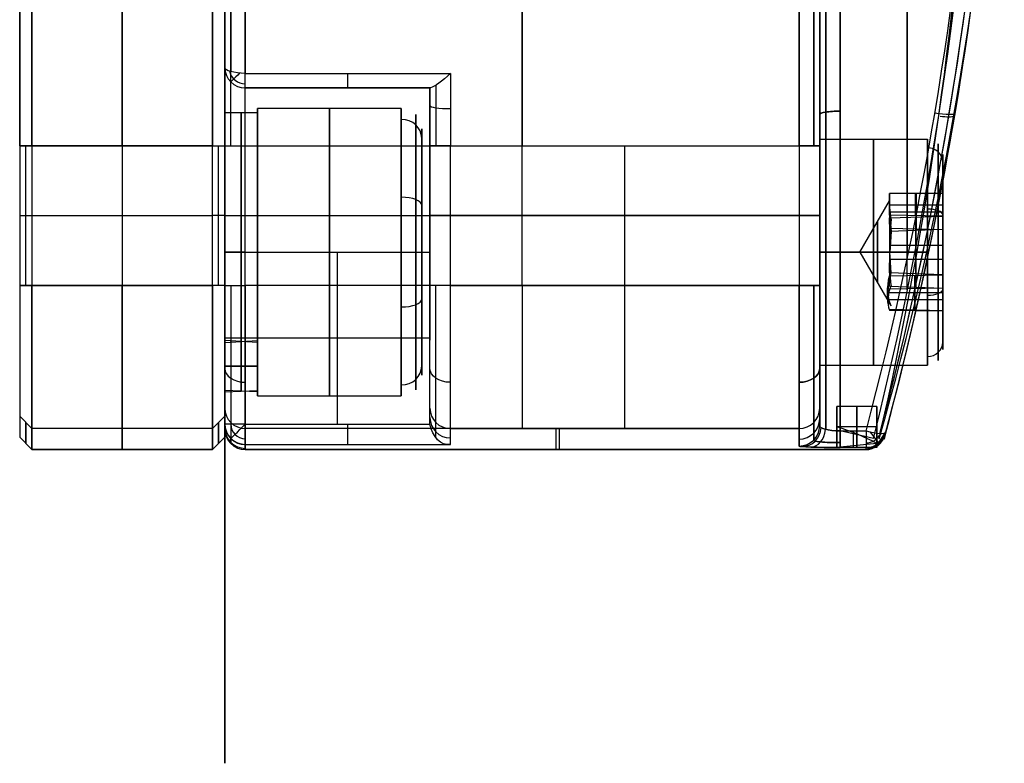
# Model space of a CAD drawing. Extents: x -33 to 118, y -45 to 98.
# Tile 7 of 28: x 94 to 118, y -45 to -27. Entities that reach past the tile are written whole.
import ezdxf

# ---------------------------------------------------------------- set-up
doc = ezdxf.new("R2010")
doc.units = 0
doc.layers.add('DEFAULT', color=7, linetype='CONTINUOUS')

msp = doc.modelspace()

# ---------------------------------------------------------------- linework, layer by layer
at = {"layer": 'DEFAULT'}
for p, q in [((99.324, -44.989, -45.079), (99.324, 50.293, -45.079)), ((99.324, 50.293, 50.383), (99.324, -44.989, 50.383)), ((99.324, -32.448, 2.652), (99.324, 37.752, 2.652)), ((99.824, -28.181, -24.034), (104.824, -28.181, -24.034)), ((99.824, -28.537, -23.556), (99.824, -28.537, -19.273)), ((104.34, -28.537, -23.556), (99.824, -28.537, -23.556)), ((99.824, -28.537, -19.273), (104.324, -28.537, -19.273)), ((104.324, -28.537, -21.414), (99.824, -28.537, -21.414)), ((102.082, -28.537, -23.556), (102.082, -28.537, -19.273)), ((104.324, -28.537, -19.273), (104.324, -28.537, -23.425)), ((104.324, -28.537, -23.425), (104.34, -28.537, -23.556)), ((104.324, -29.72, -19.349), (104.324, -28.537, -19.349)), ((103.624, -29.037, -19.273), (100.124, -29.037, -19.273)), ((100.124, -29.037, -19.273), (100.124, -30.537, -19.273)), ((99.324, -29.137, -19.273), (100.124, -29.137, -19.273)), ((94.324, -29.948, -23.473), (94.624, -29.948, -23.773)), ((94.324, -29.948, -23.473), (94.324, -33.348, -23.473)), ((94.624, -29.948, 29.227), (94.324, -29.948, 28.927)), ((94.474, -33.348, -23.623), (94.474, -29.948, -23.623)), ((94.624, -29.948, -23.773), (99.024, -29.948, -23.773)), ((94.624, -29.948, -23.773), (94.624, -33.348, -23.773)), ((99.024, -29.948, 29.227), (94.624, -29.948, 29.227)), ((94.624, -29.948, 29.227), (94.624, -33.348, 29.227)), ((96.824, -29.948, -23.773), (96.824, -33.348, -23.773)), ((96.824, -29.948, 29.227), (96.824, -33.348, 29.227)), ((99.024, -29.948, -23.773), (99.324, -29.948, -23.473)), ((99.024, -33.348, -23.773), (99.024, -29.948, -23.773)), ((99.024, -33.348, 29.227), (99.024, -29.948, 29.227)), ((99.024, -29.948, 29.227), (99.324, -29.948, 28.927)), ((99.174, -33.348, -23.623), (99.174, -29.948, -23.623)), ((99.174, -33.348, 29.077), (99.174, -29.948, 29.077)), ((99.324, -29.948, 28.727), (99.324, -33.348, 28.727)), ((99.324, -29.948, -23.473), (99.324, -33.348, -23.473)), ((99.324, -29.948, 28.927), (99.324, -33.348, 28.927)), ((99.824, -33.348, 29.227), (99.824, -29.948, 29.227)), ((99.824, -29.948, 29.227), (113.324, -29.948, 29.227)), ((104.324, -29.948, -23.273), (104.324, -33.348, -23.273)), ((104.824, -29.948, -23.773), (113.324, -29.948, -23.773)), ((104.824, -33.348, -23.773), (104.824, -29.948, -23.773)), ((106.574, -33.348, 29.227), (106.574, -29.948, 29.227)), ((109.074, -33.348, -23.773), (109.074, -29.948, -23.773)), ((113.324, -29.948, -23.773), (113.324, -33.348, -23.773)), ((113.324, -29.948, 29.227), (113.324, -33.348, 29.227)), ((113.824, -29.787, 24.727), (116.449, -29.787, 24.727)), ((113.824, -29.948, -23.273), (113.824, -33.348, -23.273)), ((113.824, -33.348, 28.727), (113.824, -29.948, 28.727)), ((116.824, -31.184, 24.727), (116.824, -30.162, 24.727)), ((116.824, -31.106, 24.538), (115.524, -31.106, 24.538)), ((115.524, -31.106, 24.538), (115.524, -31.546, 23.965)), ((115.524, -31.381, 25.205), (115.524, -31.106, 24.538)), ((115.524, -31.295, 24.585), (115.524, -31.125, 24.585)), ((116.159, -31.647, 25.849), (116.159, -31.106, 24.538)), ((116.174, -31.106, 24.538), (116.174, -31.971, 23.412)), ((116.824, -31.985, 23.393), (116.824, -31.106, 24.538)), ((116.824, -31.106, 24.538), (116.824, -31.657, 25.872)), ((114.802, -32.537, 24.727), (115.524, -31.287, 24.727)), ((115.523, -31.386, 25.215), (116.824, -31.386, 25.215)), ((115.524, -31.326, 24.252), (115.524, -31.326, 24.417)), ((115.524, -31.326, 25.037), (115.524, -31.326, 25.07)), ((115.524, -31.638, 25.827), (115.524, -31.381, 25.205)), ((115.566, -31.73, 25.776), (115.524, -31.381, 25.205)), ((94.324, -31.648, -23.473), (94.624, -31.648, -23.773)), ((94.624, -31.648, -23.773), (99.024, -31.648, -23.773)), ((94.624, -31.648, 29.227), (99.024, -31.648, 29.227)), ((99.324, -31.648, -23.473), (99.024, -31.648, -23.773)), ((99.324, -31.648, 28.927), (99.024, -31.648, 29.227)), ((99.824, -31.648, 29.227), (113.324, -31.648, 29.227)), ((113.324, -31.648, -23.773), (104.824, -31.648, -23.773)), ((115.524, -31.546, 23.965), (115.524, -31.956, 23.432)), ((115.524, -31.546, 23.965), (115.566, -32.032, 23.505)), ((115.524, -31.552, 23.957), (116.824, -31.552, 23.957)), ((116.824, -31.657, 25.872), (115.524, -31.638, 25.827)), ((115.524, -31.705, 25.878), (116.824, -31.657, 25.872)), ((116.824, -31.657, 25.872), (116.824, -33.088, 26.061)), ((116.168, -33.064, 26.058), (116.168, -31.681, 25.875)), ((115.524, -31.956, 23.432), (116.824, -31.985, 23.393)), ((116.824, -31.985, 23.393), (115.524, -32.033, 23.4)), ((115.524, -32.033, 23.4), (115.53, -32.537, 23.466)), ((115.566, -32.032, 23.505), (115.53, -32.537, 23.466)), ((116.168, -32.01, 23.396), (116.168, -33.392, 23.58)), ((116.824, -33.416, 23.583), (116.824, -31.985, 23.393)), ((115.524, -32.367, 25.966), (116.824, -32.367, 25.966)), ((99.324, -44.989, 2.652), (99.324, -32.448, 2.652)), ((99.324, -32.537, -22.673), (100.124, -32.537, -22.673)), ((99.324, -32.537, -15.873), (100.124, -32.537, -15.873)), ((99.324, -36.726, -14.773), (99.324, -32.537, -14.773)), ((99.824, -36.726, -15.273), (99.824, -32.537, -15.273)), ((99.824, -32.537, -15.273), (104.324, -32.537, -15.273)), ((100.124, -32.537, -15.773), (103.624, -32.537, -15.773)), ((100.124, -32.537, -22.773), (103.624, -32.537, -22.773)), ((100.124, -32.537, -22.773), (100.124, -32.537, -21.273)), ((100.124, -32.537, -17.273), (100.124, -32.537, -15.773)), ((102.074, -36.726, -15.273), (102.074, -32.537, -15.273)), ((104.324, -36.703, -15.273), (104.324, -32.537, -15.273)), ((104.324, -32.62, -23.273), (104.324, -32.62, -21.381)), ((104.324, -32.62, -16.457), (104.324, -32.62, -15.273)), ((113.824, -32.537, 27.477), (116.449, -32.537, 27.477)), ((116.449, -32.537, 21.977), (113.824, -32.537, 21.977)), ((114.802, -32.537, 24.727), (115.53, -32.537, 23.466)), ((115.53, -32.537, 25.988), (114.802, -32.537, 24.727)), ((114.802, -32.537, 24.727), (115.547, -33.827, 24.727)), ((115.524, -33.04, 26.055), (115.53, -32.537, 25.988)), ((115.566, -33.042, 25.95), (115.53, -32.537, 25.988)), ((116.824, -32.537, 22.352), (116.824, -32.537, 23.466)), ((116.824, -32.537, 25.988), (116.824, -32.537, 27.102)), ((115.524, -32.706, 23.489), (116.824, -32.706, 23.489)), ((116.824, -33.088, 26.061), (115.524, -33.04, 26.055)), ((115.524, -33.117, 26.023), (116.824, -33.088, 26.061)), ((116.143, -33.952, 24.937), (116.143, -33.103, 26.041)), ((116.824, -33.088, 26.061), (116.824, -33.967, 24.917)), ((94.324, -33.348, -23.473), (94.624, -33.348, -23.773)), ((94.624, -33.348, 29.227), (94.324, -33.348, 28.927)), ((94.624, -33.348, -23.773), (99.024, -33.348, -23.773)), ((99.024, -33.348, 29.227), (94.624, -33.348, 29.227)), ((99.324, -33.348, -23.473), (99.024, -33.348, -23.773)), ((99.324, -33.348, 28.927), (99.024, -33.348, 29.227)), ((113.324, -33.348, 29.227), (99.824, -33.348, 29.227)), ((104.824, -33.348, -23.773), (113.324, -33.348, -23.773)), ((115.478, -33.524, 25.494), (116.824, -33.524, 25.494)), ((115.524, -33.368, 23.577), (116.824, -33.416, 23.583)), ((116.824, -33.416, 23.583), (115.524, -33.435, 23.628)), ((116.143, -33.426, 23.606), (116.143, -33.958, 24.894)), ((116.824, -33.967, 24.917), (116.824, -33.416, 23.583)), ((115.477, -33.688, 24.24), (116.824, -33.688, 24.24)), ((116.824, -33.967, 24.917), (115.524, -33.938, 24.955)), ((115.524, -33.949, 24.872), (116.824, -33.967, 24.917)), ((116.824, -34.912, 24.727), (116.824, -33.889, 24.727)), ((100.124, -34.537, -19.273), (100.124, -36.037, -19.273)), ((99.324, -34.687, -19.735), (99.324, -35.905, -19.735)), ((100.124, -34.737, -19.273), (99.324, -34.687, -19.735)), ((99.324, -34.737, -19.273), (100.124, -34.687, -18.811)), ((99.324, -35.937, -19.273), (99.324, -34.737, -19.273)), ((99.724, -35.929, -19.504), (99.724, -34.724, -19.504)), ((99.724, -35.929, -19.042), (99.724, -34.724, -19.042)), ((104.324, -34.631, -15.273), (99.824, -34.631, -15.273)), ((100.124, -34.687, -18.811), (100.124, -35.905, -18.811)), ((100.124, -35.937, -19.273), (100.124, -34.737, -19.273)), ((104.324, -36.438, -19.349), (104.324, -34.646, -19.349)), ((99.324, -35.312, -19.735), (100.124, -35.312, -19.273)), ((100.124, -35.312, -18.811), (99.324, -35.312, -19.273)), ((113.824, -35.287, 24.727), (116.449, -35.287, 24.727)), ((100.124, -35.937, -19.273), (99.324, -35.905, -19.735)), ((99.324, -35.937, -19.273), (100.124, -35.905, -18.811)), ((100.124, -36.037, -19.273), (103.624, -36.037, -19.273)), ((115.217, -36.296, -12.874), (114.242, -36.296, -12.874)), ((94.624, -36.833, -20.59), (94.324, -36.535, -20.563)), ((94.624, -36.833, 26.045), (94.324, -36.535, 26.018)), ((99.324, -36.535, -20.563), (99.024, -36.833, -20.59)), ((99.324, -36.535, 26.018), (99.024, -36.833, 26.045)), ((104.325, -36.726, -15.273), (104.324, -36.703, -15.273)), ((99.024, -36.833, -20.59), (94.624, -36.833, -20.59)), ((99.024, -36.833, 26.045), (94.624, -36.833, 26.045)), ((99.324, -36.848, 14.727), (99.324, -36.848, -9.273)), ((99.824, -36.726, -15.273), (104.325, -36.726, -15.273)), ((113.324, -36.833, 26.045), (99.824, -36.833, 26.045)), ((104.824, -36.833, -20.59), (113.324, -36.833, -20.59)), ((115.217, -36.796, -13.374), (114.242, -36.796, -13.374)), ((115.217, -36.796, -12.374), (114.242, -36.796, -12.374)), ((115.135, -37.079, -13.327), (114.324, -36.893, -13.364)), ((114.324, -36.893, 18.819), (114.955, -36.893, 18.819)), ((115.261, -37.187, -13.046), (115.437, -36.912, -9.273)), ((115.438, -36.924, 18.328), (115.424, -36.977, 14.727)), ((94.624, -37.348, -9.273), (94.324, -37.048, -9.273)), ((94.624, -37.348, 14.727), (94.324, -37.048, 14.727)), ((94.324, -37.048, 2.727), (94.624, -37.348, 2.727)), ((94.474, -37.198, -9.273), (94.474, -37.198, 14.727)), ((99.324, -37.048, -9.273), (99.024, -37.348, -9.273)), ((99.024, -37.348, 14.727), (99.324, -37.048, 14.727)), ((99.324, -37.048, 2.727), (99.024, -37.348, 2.727)), ((99.174, -37.198, -9.273), (99.174, -37.198, 14.727)), ((99.324, -37.048, 14.727), (99.324, -37.048, -9.273)), ((115.217, -37.197, -13.172), (114.242, -37.295, -12.888)), ((115.261, -37.187, -13.041), (115.245, -37.244, -9.273)), ((115.245, -37.244, 14.727), (115.259, -37.192, 18.337)), ((115.424, -36.977, -9.273), (115.393, -37.092, -13.042)), ((115.424, -36.977, 14.727), (115.424, -36.977, -9.273)), ((99.024, -37.348, -9.273), (94.624, -37.348, -9.273)), ((99.024, -37.348, 14.727), (94.624, -37.348, 14.727)), ((94.624, -37.348, 14.727), (94.624, -37.348, -9.273)), ((94.624, -37.348, 2.727), (99.024, -37.348, 2.727)), ((96.824, -37.348, 14.727), (96.824, -37.348, -9.273)), ((99.024, -37.348, -9.273), (99.024, -37.348, 14.727)), ((99.824, -37.225, -14.795), (104.824, -37.225, -14.795)), ((114.941, -37.348, -9.273), (99.824, -37.348, -9.273)), ((114.941, -37.348, 14.727), (99.824, -37.348, 14.727)), ((99.824, -37.348, 14.727), (99.824, -37.348, -9.273)), ((99.824, -37.348, 2.727), (114.941, -37.348, 2.727)), ((107.382, -37.348, -9.273), (107.382, -37.348, 14.727)), ((115.217, -37.296, -12.874), (114.242, -37.296, -12.874)), ((114.324, -37.295, -12.888), (115.135, -37.291, -13.051)), ((114.955, -37.295, 18.343), (114.324, -37.295, 18.343)), ((115.135, -37.291, -13.051), (114.941, -37.348, -9.273)), ((114.955, -37.295, 18.343), (114.941, -37.348, 14.727)), ((114.941, -37.348, 14.727), (114.941, -37.348, -9.273)), ((99.324, -44.989, 50.383), (99.324, -44.989, -45.079))]:
    msp.add_line(p, q, dxfattribs=at)
at = {"layer": 'DEFAULT', "extrusion": (1, -4.04868e-16, -5.12243e-33)}
msp.add_arc((2.652, 2.727, 99.324), 35.1, 90, 270, dxfattribs=at)
at = {"layer": 'DEFAULT'}
for centre, radius, start, end in [((32.449, -14.848, 2.727), 85.875, 345.06716, 0), ((99.824, -28.037, -23.556), 0.5, 180, 270), ((99.824, -28.037, -23.855), 0.4, 193.0831, 270), ((99.824, -36.848, 14.727), 0.5, 180, 270), ((99.824, -36.848, -9.273), 0.5, 180, 270), ((99.824, -36.848, 2.727), 0.5, 180, 270), ((99.824, -36.726, -15.125), 0.355, 180, 270), ((114.819, -36.69, -9.273), 0.656, 274.9159, 340.1512), ((114.955, -36.796, 18.645), 0.387, 270, 335.998), ((114.941, -36.848, 14.727), 0.5, 270, 345.0672), ((114.941, -36.848, -9.273), 0.5, 270, 345.0672), ((114.941, -36.848, 2.727), 0.5, 270, 345.0672)]:
    msp.add_arc(centre, radius, start, end, dxfattribs=at)
at = {"layer": 'DEFAULT', "extrusion": (1, -1.78488e-15, 2.8263e-16)}
msp.add_arc((2.64, 184.652, 113.824), 202.424, 258.7757, 263.2285, dxfattribs=at)
at = {"layer": 'DEFAULT', "extrusion": (1, -4.59516e-15, 4.63515e-14)}
msp.add_arc((2.64, -179.197, 113.824), 202.424, 96.7715, 101.2243, dxfattribs=at)
at = {"layer": 'DEFAULT', "extrusion": (1, 1.25403e-14, 9.04096e-14)}
msp.add_arc((2.652, 184.727, 113.97), 202.146, 258.72948, 263.22766, dxfattribs=at)
at = {"layer": 'DEFAULT', "extrusion": (1, 1.76925e-15, 2.80533e-16)}
msp.add_arc((2.652, -179.273, 113.97), 202.146, 96.77234, 101.27052, dxfattribs=at)
at = {"layer": 'DEFAULT', "extrusion": (1, 1.59162e-15, 1.0014e-14)}
msp.add_arc((2.652, 184.727, 114.324), 202, 258.71025, 263.22766, dxfattribs=at)
at = {"layer": 'DEFAULT', "extrusion": (1, 1.24892e-14, -7.8578e-14)}
msp.add_arc((2.652, -179.273, 114.324), 202, 96.77234, 101.28975, dxfattribs=at)
at = {"layer": 'DEFAULT', "extrusion": (-0.387034, -0.081023, 0.918499)}
msp.add_arc((20.462, 32.339, -24.217), 81.546, 61.26526, 72.62386, dxfattribs=at)
at = {"layer": 'DEFAULT', "extrusion": (0.396265, 0.084493, 0.91424)}
msp.add_arc((-21.011, -28.115, 30.307), 83.031, 241.77926, 253.04406, dxfattribs=at)
at = {"layer": 'DEFAULT', "extrusion": (0.278247, 0.078487, 0.957297)}
msp.add_arc((-25.844, -36.929, 16.559), 75.616, 237.03871, 249.43828, dxfattribs=at)
at = {"layer": 'DEFAULT', "extrusion": (0.544101, 0.064591, 0.836529)}
msp.add_arc((-17.724, -22.926, 49.31), 83.088, 246.83158, 258.09192, dxfattribs=at)
at = {"layer": 'DEFAULT', "extrusion": (-0.386213, -0.080824, 0.918862)}
msp.add_arc((20.505, 32.568, -24.388), 81.605, 61.22827, 72.61563, dxfattribs=at)
at = {"layer": 'DEFAULT', "extrusion": (0.371617, 0.072003, 0.92559)}
msp.add_arc((-20.137, -30.738, 28.139), 81.983, 242.20625, 253.64376, dxfattribs=at)
at = {"layer": 'DEFAULT', "extrusion": (0.38653, 0.080763, 0.918734)}
msp.add_arc((-20.519, -30.48, 29.44), 81.533, 241.61685, 252.63535, dxfattribs=at)
at = {"layer": 'DEFAULT', "extrusion": (-0.384026, -0.080722, 0.919787)}
msp.add_arc((20.455, 32.323, -24.493), 81.904, 61.22601, 72.57214, dxfattribs=at)
at = {"layer": 'DEFAULT', "extrusion": (-0.383238, -0.080904, 0.920099)}
msp.add_arc((20.553, 32.475, -24.389), 81.743, 61.16902, 72.53761, dxfattribs=at)
at = {"layer": 'DEFAULT', "extrusion": (1, 4.44089e-16, 0)}
for centre, start, end in [((2.652, 184.727, 115.959), 259.70363, 263.22766), ((2.652, -179.273, 115.959), 96.77234, 100.07502)]:
    msp.add_arc(centre, 202, start, end, dxfattribs=at)
at = {"layer": 'DEFAULT', "extrusion": (1, -8.77592e-15, -6.51368e-15)}
msp.add_arc((-29.948, -29.873, 99.324), 6.6, 0, 73.1672, dxfattribs=at)
at = {"layer": 'DEFAULT', "extrusion": (1, 8.79002e-15, -5.44458e-15)}
msp.add_arc((-29.948, 35.327, 99.324), 6.6, 270, 347.6536, dxfattribs=at)
at = {"layer": 'DEFAULT', "extrusion": (1, 0, 0)}
for centre, radius, start, end in [((-29.948, -29.873, 113.824), 6.6, 0, 90), ((-29.948, 35.327, 113.678), 6.246, 270, 0), ((-29.948, -29.873, 96.824), 6.1, 0, 90), ((-29.948, 35.327, 96.824), 6.1, 270, 0), ((-29.948, -29.873, 106.574), 6.1, 360, 90), ((-29.948, 35.327, 106.574), 6.1, 270, 0), ((-28.037, -23.556, 102.324), 0.5, 180, 253.1672), ((-32.537, -19.273, 104.324), 4, 0, 90), ((-32.537, -19.273, 100.124), 3.5, 0, 180), ((-32.537, -19.273, 100.124), 3.5, 180, 0), ((-32.537, -19.273, 101.874), 3.5, 0, 180), ((-32.537, -19.273, 101.874), 3.5, 180, 0), ((-32.537, -19.273, 99.724), 3.4, 183.8947, 0), ((-32.537, -19.273, 99.724), 3.4, 0, 176.1053), ((-32.537, -19.273, 100.124), 3.4, 180, 0), ((-32.537, -19.273, 100.124), 3.4, 0, 172.1924), ((-32.183, -18.919, 104.324), 2.5, 270, 90), ((-32.537, 24.727, 113.824), 2.75, 270, 90), ((-32.537, 24.727, 115.137), 2.75, 270, 90), ((-32.537, -19.273, 99.324), 2.25, 270, 90), ((-32.537, -19.273, 100.124), 2, 202.4483, 22.4483), ((-32.537, -19.273, 100.124), 2, 22.4483, 202.4483), ((-32.537, 24.727, 113.824), 1.75, 270, 90), ((-32.537, 24.727, 99.324), 1.25, 270, 90), ((-32.537, 24.727, 115.231), 0.742, 270, 90), ((-32.183, -18.919, 104.324), 2.5, 90, 270), ((-32.537, 24.727, 99.324), 1.25, 90, 270), ((-32.537, 24.727, 113.824), 2.75, 90, 270), ((-32.537, 24.727, 113.824), 1.75, 90, 270), ((-32.537, 24.727, 115.137), 2.75, 90, 270), ((-32.537, 24.727, 115.231), 0.742, 90, 270), ((-33.348, -20.273, 96.824), 3.5, 185.2051, 270), ((-33.348, 25.727, 96.824), 3.5, 90, 174.7949), ((-33.348, 25.727, 99.47), 3.354, 90, 174.7949), ((-33.348, 25.727, 106.574), 3.5, 90, 174.7949), ((-33.348, -20.273, 109.074), 3.5, 185.2051, 270), ((-33.348, 25.727, 113.824), 3, 90, 174.7949), ((-36.796, -12.874, 114.242), 0.5, 270, 181.6607), ((-36.796, -12.874, 114.729), 0.5, 270, 194.1644), ((-36.796, -12.874, 115.217), 0.5, 270, 216.6833), ((87.402, -9.273, 94.474), 124.6, 180, 185.20512), ((87.402, 14.727, 94.474), 124.6, 174.79488, 180), ((87.402, -9.273, 99.174), 124.6, 180, 185.20512), ((87.402, 14.727, 99.174), 124.6, 174.79488, 180), ((87.402, -9.273, 104.47), 124.604, 182.69984, 185.20512), ((87.402, -9.273, 96.824), 124.75, 180, 185.20512), ((87.402, 14.727, 96.824), 124.75, 174.79488, 180), ((-36.726, -14.773, 102.324), 0.5, 182.5371, 270), ((87.402, 14.727, 107.389), 124.75, 174.79488, 180), ((87.402, -9.273, 107.479), 124.75, 180, 185.20512), ((87.402, 14.727, 113.324), 124.75, 174.79488, 177.86571), ((-36.796, -12.874, 114.242), 0.5, 181.6607, 270), ((-36.796, 18.328, 114.639), 0.5, 101.2898, 178.3393), ((-36.796, -12.874, 114.729), 0.5, 243.786, 270), ((-36.796, -12.874, 115.217), 0.5, 216.6833, 270), ((-36.796, -12.874, 114.729), 0.5, 194.1644, 243.786)]:
    msp.add_arc(centre, radius, start, end, dxfattribs=at)
at = {"layer": 'DEFAULT', "extrusion": (1, -2.15316e-15, -2.15316e-15)}
msp.add_arc((-29.948, 35.327, 113.824), 6.6, 270, 360, dxfattribs=at)
at = {"layer": 'DEFAULT', "extrusion": (1, 5.16476e-12, 9.32587e-13)}
msp.add_arc((-29.948, -29.873, 94.324), 6.4, 360, 90, dxfattribs=at)
at = {"layer": 'DEFAULT', "extrusion": (1, -2.4114e-12, -6.69242e-12)}
msp.add_arc((-29.948, 35.327, 94.324), 6.4, 270, 0, dxfattribs=at)
at = {"layer": 'DEFAULT', "extrusion": (1, 1.84297e-12, -1.05471e-12)}
msp.add_arc((-29.948, -29.873, 99.324), 6.4, 360, 90, dxfattribs=at)
at = {"layer": 'DEFAULT', "extrusion": (1, -6.76348e-12, 6.74127e-12)}
msp.add_arc((-29.948, 35.327, 99.324), 6.4, 270, 0, dxfattribs=at)
at = {"layer": 'DEFAULT', "extrusion": (1, -1.85453e-14, -1.37647e-14)}
msp.add_arc((-29.948, -29.873, 99.47), 6.246, 0, 73.1672, dxfattribs=at)
at = {"layer": 'DEFAULT', "extrusion": (1, -1.60869e-15, -3.88372e-15)}
msp.add_arc((-29.948, -29.873, 113.678), 6.246, 360, 90, dxfattribs=at)
at = {"layer": 'DEFAULT', "extrusion": (1, 2.46011e-12, 1.0763e-12)}
msp.add_arc((-29.948, -29.873, 94.624), 6.1, 0, 90, dxfattribs=at)
at = {"layer": 'DEFAULT', "extrusion": (1, -1.9569e-13, -1.78917e-12)}
msp.add_arc((-29.948, 35.327, 94.624), 6.1, 270, 0, dxfattribs=at)
at = {"layer": 'DEFAULT', "extrusion": (1, -3.33839e-12, -3.19395e-12)}
msp.add_arc((-29.948, -29.873, 99.024), 6.1, 360, 90, dxfattribs=at)
at = {"layer": 'DEFAULT', "extrusion": (1, -2.89342e-12, 3.82062e-13)}
msp.add_arc((-29.948, 35.327, 99.024), 6.1, 270, 360, dxfattribs=at)
at = {"layer": 'DEFAULT', "extrusion": (1, 3.6438e-15, -1.04636e-14)}
msp.add_arc((-29.948, 35.327, 99.47), 6.246, 270, 346.9428, dxfattribs=at)
at = {"layer": 'DEFAULT', "extrusion": (1, 4.35124e-14, 3.71637e-14)}
msp.add_arc((-29.948, -29.873, 99.824), 6.1, 0, 73.1672, dxfattribs=at)
at = {"layer": 'DEFAULT', "extrusion": (1, 4.6593e-15, 4.6593e-15)}
msp.add_arc((-29.948, -29.873, 113.324), 6.1, 0, 90, dxfattribs=at)
at = {"layer": 'DEFAULT', "extrusion": (1, -4.6593e-15, 4.6593e-15)}
msp.add_arc((-29.948, 35.327, 113.324), 6.1, 270, 0, dxfattribs=at)
at = {"layer": 'DEFAULT', "extrusion": (1, -3.4504e-14, 4.6702e-14)}
msp.add_arc((-29.948, 35.327, 99.824), 6.1, 270, 346.6235, dxfattribs=at)
at = {"layer": 'DEFAULT', "extrusion": (6.86831e-15, 0.957154, -0.289579)}
msp.add_arc((-99.824, -30.665, -20.014), 0.5, 270, 0, dxfattribs=at)
at = {"layer": 'DEFAULT', "extrusion": (-0.703767, 0.710431, -2.4395e-13)}
msp.add_arc((-51.187, -23.556, -90.171), 0.5, 293.2587, 0, dxfattribs=at)
at = {"layer": 'DEFAULT', "extrusion": (1, 9.54505e-14, -1.82365e-14)}
msp.add_arc((-28.037, -23.556, 99.824), 0.5, 180, 253.1672, dxfattribs=at)
at = {"layer": 'DEFAULT', "extrusion": (-0.689768, 0.702402, -0.175644)}
msp.add_arc((-55.134, -39.378, -87.877), 0.72, 277.0702, 341.5322, dxfattribs=at)
at = {"layer": 'DEFAULT', "extrusion": (-0.689744, 0.70244, -0.175592)}
msp.add_arc((-55.137, -39.376, -87.877), 0.717, 276.9376, 341.6638, dxfattribs=at)
at = {"layer": 'DEFAULT', "extrusion": (1, -6.75025e-14, -4.56223e-13)}
msp.add_arc((-29.948, -29.873, 104.824), 6.1, 73.1672, 90, dxfattribs=at)
at = {"layer": 'DEFAULT', "extrusion": (1, -3.99299e-14, -3.69169e-13)}
msp.add_arc((-29.948, -29.873, 104.324), 6.6, 77.6536, 90, dxfattribs=at)
at = {"layer": 'DEFAULT', "extrusion": (1, -1.33204e-13, -9.50085e-13)}
msp.add_arc((-29.948, -29.873, 104.47), 6.246, 76.3199, 90, dxfattribs=at)
at = {"layer": 'DEFAULT', "extrusion": (1, -2.43215e-13, -4.82644e-14)}
msp.add_arc((-32.537, -19.273, 103.624), 3.5, 0, 22.4483, dxfattribs=at)
at = {"layer": 'DEFAULT', "extrusion": (1, -1.96851e-15, 9.91977e-15)}
msp.add_arc((-32.537, -19.273, 103.624), 3.5, 202.4483, 360, dxfattribs=at)
at = {"layer": 'DEFAULT', "extrusion": (1, -2.76728e-15, 1.14917e-15)}
msp.add_arc((-32.537, -19.273, 103.978), 3.354, 202.4483, 22.4483, dxfattribs=at)
at = {"layer": 'DEFAULT', "extrusion": (-2.91819e-14, 0.989101, -0.147238)}
msp.add_arc((-104.824, -27.357, -25.223), 0.5, 270, 0, dxfattribs=at)
at = {"layer": 'DEFAULT', "extrusion": (1, -4.19895e-15, -2.64404e-18)}
msp.add_arc((-32.537, -19.273, 99.324), 3.4, 187.8076, 0, dxfattribs=at)
at = {"layer": 'DEFAULT', "extrusion": (1, -2.08983e-15, 0)}
msp.add_arc((-32.537, -19.273, 99.324), 3.4, 0, 180, dxfattribs=at)
at = {"layer": 'DEFAULT', "extrusion": (1, -7.99561e-15, 6.94721e-15)}
msp.add_arc((-32.537, -19.273, 104.124), 3, 202.4483, 22.4483, dxfattribs=at)
at = {"layer": 'DEFAULT', "extrusion": (-2.81713e-14, 0.987566, -0.157203)}
msp.add_arc((-114.324, -19.653, -26.42), 0.5, 359.9934, 90, dxfattribs=at)
at = {"layer": 'DEFAULT', "extrusion": (-2.35821e-14, 0.987566, 0.157203)}
msp.add_arc((-114.324, 25.039, -25.563), 0.5, 270, 0.0066, dxfattribs=at)
at = {"layer": 'DEFAULT', "extrusion": (0.165668, 0.973698, 0.156415)}
msp.add_arc((-119.856, 20.895, -5.895), 0.499, 91.4531, 180.1291, dxfattribs=at)
at = {"layer": 'DEFAULT', "extrusion": (0.166434, 0.973518, -0.156722)}
msp.add_arc((-119.864, -15.495, -6.718), 0.499, 194.7992, 252.0916, dxfattribs=at)
at = {"layer": 'DEFAULT', "extrusion": (-1.39041e-14, -0.381849, 0.924225)}
msp.add_arc((103.624, -34.43, -5.388), 0.5, 360, 90, dxfattribs=at)
at = {"layer": 'DEFAULT', "extrusion": (1, -1.09283e-16, -1.00824e-14)}
msp.add_arc((-32.537, -19.273, 103.624), 3.5, 22.4483, 180, dxfattribs=at)
at = {"layer": 'DEFAULT', "extrusion": (1, -5.53456e-15, 2.29834e-15)}
msp.add_arc((-32.537, -19.273, 103.978), 3.354, 22.4483, 202.4483, dxfattribs=at)
at = {"layer": 'DEFAULT', "extrusion": (1, -1.28435e-14, 1.36839e-16)}
msp.add_arc((-32.537, 24.727, 116.449), 2.75, 292.4483, 90, dxfattribs=at)
at = {"layer": 'DEFAULT', "extrusion": (-2.84217e-14, 1, 2.84217e-14)}
msp.add_arc((-99.824, 28.727, -29.948), 0.5, 360, 90, dxfattribs=at)
at = {"layer": 'DEFAULT', "extrusion": (1, -1.2846e-15, -3.0934e-15)}
msp.add_arc((-32.537, -19.273, 104.124), 3, 22.4483, 202.4483, dxfattribs=at)
at = {"layer": 'DEFAULT', "extrusion": (2.13163e-14, 1, 7.10543e-15)}
msp.add_arc((-104.824, -23.273, -29.948), 0.5, 270, 360, dxfattribs=at)
at = {"layer": 'DEFAULT', "extrusion": (-1.42109e-14, 1, -3.02052e-28)}
msp.add_arc((-113.324, -23.273, -29.948), 0.5, 180, 270, dxfattribs=at)
at = {"layer": 'DEFAULT', "extrusion": (1.42109e-14, 1, 7.10543e-15)}
msp.add_arc((-113.324, 28.727, -29.948), 0.5, 90, 180, dxfattribs=at)
at = {"layer": 'DEFAULT', "extrusion": (4.92285e-14, -0.381849, 0.924225)}
msp.add_arc((116.449, -18.254, 35.278), 0.375, 360, 90, dxfattribs=at)
at = {"layer": 'DEFAULT', "extrusion": (1, 2.91937e-15, 7.03003e-15)}
msp.add_arc((-32.537, 24.727, 116.714), 2.64, 292.4483, 112.4483, dxfattribs=at)
at = {"layer": 'DEFAULT', "extrusion": (1, 1.62266e-15, 3.90746e-15)}
msp.add_arc((-32.537, 24.727, 116.824), 2.375, 292.4483, 112.4483, dxfattribs=at)
at = {"layer": 'DEFAULT', "extrusion": (-4.34211e-14, 0.924225, 0.381849)}
msp.add_arc((-103.624, -8.388, -37.43), 0.5, 180, 270, dxfattribs=at)
at = {"layer": 'DEFAULT', "extrusion": (1, 1.09248e-11, -6.40256e-12)}
msp.add_arc((-32.537, 24.727, 115.524), 1.25, 322.4483, 22.4483, dxfattribs=at)
at = {"layer": 'DEFAULT', "extrusion": (0, 1, 3.55271e-15)}
for centre, start, end in [((-99.824, 28.727, -31.648), 0, 90), ((-113.324, 28.727, -31.648), 90, 180)]:
    msp.add_arc(centre, 0.5, start, end, dxfattribs=at)
at = {"layer": 'DEFAULT', "extrusion": (0, 1, 0)}
for centre, start, end in [((-104.824, -23.273, -31.648), 270, 0), ((-113.324, -23.273, -31.648), 180, 270), ((-99.824, -14.773, -32.537), 270, 0), ((-99.824, -14.773, -34.631), 270, 0)]:
    msp.add_arc(centre, 0.5, start, end, dxfattribs=at)
at = {"layer": 'DEFAULT', "extrusion": (1, -6.37892e-14, 2.53252e-13)}
msp.add_arc((-32.537, 24.727, 116.449), 2.75, 270, 292.4483, dxfattribs=at)
at = {"layer": 'DEFAULT', "extrusion": (-2.47185e-15, 0.924225, 0.381849)}
msp.add_arc((-116.449, 32.903, -20.629), 0.375, 180, 270, dxfattribs=at)
at = {"layer": 'DEFAULT', "extrusion": (1, -9.94939e-15, -4.11066e-15)}
msp.add_arc((-32.537, 24.727, 116.714), 2.64, 112.4483, 292.4483, dxfattribs=at)
at = {"layer": 'DEFAULT', "extrusion": (1, 3.24531e-15, 7.81492e-15)}
msp.add_arc((-32.537, 24.727, 116.824), 2.375, 112.4483, 292.4483, dxfattribs=at)
at = {"layer": 'DEFAULT', "extrusion": (1.98183e-13, 0.131421, 0.991327)}
msp.add_arc((-107.134, 35.313, 21.487), 8.404, 177.5697, 183.2926, dxfattribs=at)
at = {"layer": 'DEFAULT', "extrusion": (0.984371, 0.00299, 0.176084)}
msp.add_arc((-32.896, 3.61, 118.204), 1.647, 60.3342, 89.6837, dxfattribs=at)
at = {"layer": 'DEFAULT', "extrusion": (1, 6.31594e-15, 0)}
msp.add_arc((-32.537, -19.273, 99.324), 2.25, 90, 270, dxfattribs=at)
at = {"layer": 'DEFAULT', "extrusion": (1.31859e-13, 0.131421, 0.991327)}
msp.add_arc((-107.134, 35.695, 18.987), 8.404, 176.7074, 182.4303, dxfattribs=at)
at = {"layer": 'DEFAULT', "extrusion": (0.984371, -0.00299, -0.176084)}
msp.add_arc((-32.176, 45.107, 109.69), 1.647, 240.3342, 269.6837, dxfattribs=at)
at = {"layer": 'DEFAULT', "extrusion": (1, 1.26252e-14, 2.50538e-15)}
msp.add_arc((-32.537, 24.727, 116.449), 2.75, 112.4483, 270, dxfattribs=at)
at = {"layer": 'DEFAULT', "extrusion": (1, 5.75611e-14, -2.90063e-13)}
msp.add_arc((-32.537, 24.727, 116.449), 2.75, 90, 112.4483, dxfattribs=at)
at = {"layer": 'DEFAULT', "extrusion": (-2.04559e-14, 0.792804, -0.609477)}
msp.add_arc((-120.392, -0.226, -42.116), 4.914, 352.1248, 7.8752, dxfattribs=at)
at = {"layer": 'DEFAULT', "extrusion": (-0.594441, 0.637524, -0.490105)}
msp.add_arc((-63.905, -29.453, -102.48), 2.497, 9.2014, 39.9179, dxfattribs=at)
at = {"layer": 'DEFAULT', "extrusion": (1, 8.21546e-12, -3.88436e-12)}
msp.add_arc((-33.348, 25.727, 94.324), 3.2, 90, 174.7949, dxfattribs=at)
at = {"layer": 'DEFAULT', "extrusion": (1, 2.39618e-12, 6.73033e-13)}
msp.add_arc((-33.348, -20.273, 94.624), 3.5, 185.2051, 270, dxfattribs=at)
at = {"layer": 'DEFAULT', "extrusion": (1, 3.5785e-12, 1.44358e-12)}
msp.add_arc((-33.348, 25.727, 94.624), 3.5, 90, 174.7949, dxfattribs=at)
at = {"layer": 'DEFAULT', "extrusion": (1, -3.95953e-12, -8.64568e-12)}
msp.add_arc((-33.348, -20.273, 99.024), 3.5, 185.2051, 270, dxfattribs=at)
at = {"layer": 'DEFAULT', "extrusion": (1, -1.13326e-11, 1.5877e-11)}
msp.add_arc((-33.348, 25.727, 99.024), 3.5, 90, 174.7949, dxfattribs=at)
at = {"layer": 'DEFAULT', "extrusion": (1, -2.96149e-14, 2.20162e-14)}
msp.add_arc((-33.348, 25.727, 99.324), 3, 90, 174.7949, dxfattribs=at)
at = {"layer": 'DEFAULT', "extrusion": (-4.26326e-14, 1, 1.42109e-14)}
msp.add_arc((-99.824, 28.727, -33.348), 0.5, 360, 90, dxfattribs=at)
at = {"layer": 'DEFAULT', "extrusion": (1, -1.11975e-12, -1.94923e-12)}
msp.add_arc((-33.348, -20.273, 99.324), 3.2, 185.2051, 270, dxfattribs=at)
at = {"layer": 'DEFAULT', "extrusion": (1, -1.4624e-11, 1.69203e-11)}
msp.add_arc((-33.348, 25.727, 99.324), 3.2, 90, 174.7949, dxfattribs=at)
at = {"layer": 'DEFAULT', "extrusion": (1, 5.66174e-14, -5.75441e-14)}
msp.add_arc((-33.348, 25.727, 99.824), 3.5, 90, 174.7949, dxfattribs=at)
at = {"layer": 'DEFAULT', "extrusion": (1, 2.44268e-14, 2.67532e-14)}
msp.add_arc((-33.348, -20.273, 104.324), 3, 185.2051, 270, dxfattribs=at)
at = {"layer": 'DEFAULT', "extrusion": (1.42109e-14, 1, 1.42109e-14)}
msp.add_arc((-104.824, -23.273, -33.348), 0.5, 270, 360, dxfattribs=at)
at = {"layer": 'DEFAULT', "extrusion": (1, 2.18516e-14, 2.39327e-14)}
msp.add_arc((-33.348, -20.273, 104.47), 3.354, 185.2051, 270, dxfattribs=at)
at = {"layer": 'DEFAULT', "extrusion": (1, -4.508e-14, -5.8304e-14)}
msp.add_arc((-33.348, -20.273, 104.824), 3.5, 185.2051, 270, dxfattribs=at)
at = {"layer": 'DEFAULT', "extrusion": (1, -3.67667e-15, -8.49217e-15)}
msp.add_arc((-33.348, -20.273, 113.324), 3.5, 185.2051, 270, dxfattribs=at)
at = {"layer": 'DEFAULT', "extrusion": (1, 3.34311e-15, -3.66151e-15)}
msp.add_arc((-33.348, 25.727, 113.324), 3.5, 90, 174.7949, dxfattribs=at)
at = {"layer": 'DEFAULT', "extrusion": (1.42109e-14, 1, -5.7173e-42)}
msp.add_arc((-113.324, -23.273, -33.348), 0.5, 180, 270, dxfattribs=at)
at = {"layer": 'DEFAULT', "extrusion": (5.68434e-14, 1, 5.68434e-14)}
msp.add_arc((-113.324, 28.727, -33.348), 0.5, 90, 180, dxfattribs=at)
at = {"layer": 'DEFAULT', "extrusion": (1, -2.18516e-14, -2.39327e-14)}
msp.add_arc((-33.348, -20.273, 113.678), 3.354, 185.2051, 270, dxfattribs=at)
at = {"layer": 'DEFAULT', "extrusion": (1, 4.37031e-14, -4.78653e-14)}
msp.add_arc((-33.348, 25.727, 113.678), 3.354, 90, 174.7949, dxfattribs=at)
at = {"layer": 'DEFAULT', "extrusion": (1, -1.22134e-14, -1.33766e-14)}
msp.add_arc((-33.348, -20.273, 113.824), 3, 185.2051, 270, dxfattribs=at)
at = {"layer": 'DEFAULT', "extrusion": (-0.594441, 0.743205, 0.30706)}
msp.add_arc((-71.603, 53.911, -86.207), 2.497, 330.8432, 1.5597, dxfattribs=at)
at = {"layer": 'DEFAULT', "extrusion": (3.73542e-14, 0.924225, 0.381849)}
msp.add_arc((-120.392, 35.278, -21.879), 4.914, 352.1248, 7.8752, dxfattribs=at)
at = {"layer": 'DEFAULT', "extrusion": (-1.1704e-14, 0.924225, 0.381849)}
msp.add_arc((-116.449, 37.653, -20.629), 0.375, 90, 180, dxfattribs=at)
at = {"layer": 'DEFAULT', "extrusion": (-4.12769e-14, 0.924225, 0.381849)}
msp.add_arc((-103.624, -2.388, -37.43), 0.5, 90, 180, dxfattribs=at)
at = {"layer": 'DEFAULT', "extrusion": (1.0626e-13, -0.381849, 0.924225)}
msp.add_arc((116.449, -23.004, 35.278), 0.375, 270, 360, dxfattribs=at)
at = {"layer": 'DEFAULT', "extrusion": (-1.13913e-14, 0.738485, 0.674269)}
msp.add_arc((-99.824, 44.485, -7.28), 0.5, 0, 90, dxfattribs=at)
at = {"layer": 'DEFAULT', "extrusion": (5.99721e-15, -0.381849, 0.924225)}
msp.add_arc((103.624, -40.43, -5.388), 0.5, 270, 360, dxfattribs=at)
at = {"layer": 'DEFAULT', "extrusion": (-2.01024e-15, 0.738485, -0.674269)}
msp.add_arc((-104.824, -40.456, -10.958), 0.5, 270, 360, dxfattribs=at)
at = {"layer": 'DEFAULT', "extrusion": (-1.92983e-14, 0.738485, -0.674269)}
msp.add_arc((-113.324, -40.456, -10.958), 0.5, 180, 270, dxfattribs=at)
at = {"layer": 'DEFAULT', "extrusion": (8.40949e-15, 0.738485, 0.674269)}
msp.add_arc((-113.324, 44.485, -7.28), 0.5, 90, 180, dxfattribs=at)
at = {"layer": 'DEFAULT', "extrusion": (1, 2.60342e-13, 5.16631e-14)}
msp.add_arc((-32.537, -19.273, 103.624), 3.5, 180, 202.4483, dxfattribs=at)
at = {"layer": 'DEFAULT', "extrusion": (7.70591e-16, 0.090722, 0.995876)}
msp.add_arc((-99.824, 38.544, 22.596), 0.5, 0, 90, dxfattribs=at)
at = {"layer": 'DEFAULT', "extrusion": (1, -1.10885e-13, 2.51881e-15)}
msp.add_arc((87.402, 14.727, 99.324), 124.25, 174.79488, 180, dxfattribs=at)
at = {"layer": 'DEFAULT', "extrusion": (1, 2.52038e-13, 2.026e-14)}
msp.add_arc((87.402, -9.273, 104.324), 124.25, 182.76787, 185.20512, dxfattribs=at)
at = {"layer": 'DEFAULT', "extrusion": (-1.84515e-13, -0.090722, 0.995876)}
msp.add_arc((104.824, -38.049, -17.164), 0.5, 180, 270, dxfattribs=at)
at = {"layer": 'DEFAULT', "extrusion": (-4.21061e-14, -0.090722, 0.995876)}
msp.add_arc((113.324, -38.049, -17.164), 0.5, 270, 0, dxfattribs=at)
at = {"layer": 'DEFAULT', "extrusion": (4.55235e-14, 0.090722, 0.995876)}
msp.add_arc((-113.324, 38.544, 22.596), 0.5, 90, 180, dxfattribs=at)
at = {"layer": 'DEFAULT', "extrusion": (1, 7.9487e-13, 4.88413e-14)}
msp.add_arc((87.402, -9.273, 113.824), 124.25, 182.13429, 185.20512, dxfattribs=at)
at = {"layer": 'DEFAULT', "extrusion": (1, 9.5368e-13, -6.11654e-14)}
msp.add_arc((87.402, 14.727, 113.824), 124.25, 174.79488, 177.86571, dxfattribs=at)
at = {"layer": 'DEFAULT', "extrusion": (1, -2.03826e-11, -9.97599e-15)}
msp.add_arc((87.402, 14.727, 94.324), 124.45, 174.79488, 180, dxfattribs=at)
at = {"layer": 'DEFAULT', "extrusion": (1, 2.23747e-11, 2.07189e-17)}
msp.add_arc((87.402, -9.273, 99.324), 124.45, 180, 185.20512, dxfattribs=at)
at = {"layer": 'DEFAULT', "extrusion": (1, 1.03731e-10, -2.56884e-15)}
msp.add_arc((87.402, 14.727, 99.324), 124.45, 174.79488, 180, dxfattribs=at)
at = {"layer": 'DEFAULT', "extrusion": (-6.72173e-15, 0.045408, 0.998969)}
msp.add_arc((-99.824, 37.607, 18.681), 0.5, 360, 90, dxfattribs=at)
at = {"layer": 'DEFAULT', "extrusion": (1, 3.31368e-13, -1.50622e-14)}
msp.add_arc((87.402, 14.727, 99.47), 124.604, 174.79488, 180, dxfattribs=at)
at = {"layer": 'DEFAULT', "extrusion": (1.48129e-14, -0.067373, 0.997728)}
msp.add_arc((104.824, -37.671, -15.14), 0.5, 180, 270, dxfattribs=at)
at = {"layer": 'DEFAULT', "extrusion": (-2.12206e-14, -0.064005, 0.99795)}
msp.add_arc((113.324, -37.62, -14.848), 0.5, 270, 0, dxfattribs=at)
at = {"layer": 'DEFAULT', "extrusion": (3.94844e-14, 0.064005, 0.99795)}
msp.add_arc((-113.324, 37.97, 20.291), 0.5, 90, 180, dxfattribs=at)
at = {"layer": 'DEFAULT', "extrusion": (1, -3.16991e-13, -2.03306e-14)}
msp.add_arc((87.402, -9.273, 113.678), 124.604, 182.13429, 185.20512, dxfattribs=at)
at = {"layer": 'DEFAULT', "extrusion": (1, 3.16991e-13, -2.03306e-14)}
msp.add_arc((87.402, 14.727, 113.678), 124.604, 174.79488, 177.86571, dxfattribs=at)
at = {"layer": 'DEFAULT', "extrusion": (1, 2.79074e-12, -2.48003e-15)}
msp.add_arc((87.402, -9.273, 94.624), 124.75, 180, 185.20512, dxfattribs=at)
at = {"layer": 'DEFAULT', "extrusion": (1, -1.08562e-11, -2.51635e-15)}
msp.add_arc((87.402, 14.727, 94.624), 124.75, 174.79488, 180, dxfattribs=at)
at = {"layer": 'DEFAULT', "extrusion": (1, -6.02735e-12, 4.78391e-15)}
msp.add_arc((87.402, -9.273, 99.024), 124.75, 180, 185.20512, dxfattribs=at)
at = {"layer": 'DEFAULT', "extrusion": (1, 6.35382e-11, 9.94177e-15)}
msp.add_arc((87.402, 14.727, 99.024), 124.75, 174.79488, 180, dxfattribs=at)
at = {"layer": 'DEFAULT', "extrusion": (5.14034e-14, -0.044266, 0.99902)}
msp.add_arc((99.824, -37.344, -13.133), 0.5, 180, 270, dxfattribs=at)
at = {"layer": 'DEFAULT', "extrusion": (1, -1.3998e-12, -2.58291e-14)}
msp.add_arc((87.402, -9.273, 99.324), 124.25, 180, 182.53706, dxfattribs=at)
at = {"layer": 'DEFAULT', "extrusion": (-5.68434e-14, 1, -5.68434e-14)}
msp.add_arc((-99.824, -14.773, -36.726), 0.5, 270, 360, dxfattribs=at)
at = {"layer": 'DEFAULT', "extrusion": (-2.42234e-14, -0.022138, 0.999755)}
msp.add_arc((99.824, -37.074, -11.205), 0.5, 180, 270, dxfattribs=at)
at = {"layer": 'DEFAULT', "extrusion": (0.707107, -0.707107, 2.92144e-14)}
msp.add_arc((44.617, -14.773, 96.555), 0.5, 181.7946, 270, dxfattribs=at)
at = {"layer": 'DEFAULT', "extrusion": (1, -9.96439e-43, -1.04157e-42)}
msp.add_arc((-36.726, -14.773, 99.824), 0.5, 182.5371, 270, dxfattribs=at)
at = {"layer": 'DEFAULT', "extrusion": (1, 3.68591e-13, -1.92655e-14)}
msp.add_arc((87.402, 14.727, 99.824), 124.75, 174.79488, 180, dxfattribs=at)
at = {"layer": 'DEFAULT', "extrusion": (0.707912, 0.032882, -0.705535)}
msp.add_arc((-41.405, 62.134, 83.42), 0.645, 176.4, 259.1041, dxfattribs=at)
at = {"layer": 'DEFAULT', "extrusion": (0.70799, 0.033043, -0.705449)}
msp.add_arc((-41.424, 62.12, 83.421), 0.649, 176.6763, 258.8458, dxfattribs=at)
at = {"layer": 'DEFAULT', "extrusion": (1, 1.72463e-12, 1.11795e-13)}
msp.add_arc((87.402, -9.273, 104.824), 124.75, 182.53706, 185.20512, dxfattribs=at)
at = {"layer": 'DEFAULT', "extrusion": (-2.7758e-14, -0.037242, 0.999306)}
msp.add_arc((113.324, -37.254, -12.521), 0.5, 270, 0, dxfattribs=at)
at = {"layer": 'DEFAULT', "extrusion": (-1.53951e-14, 0.037242, 0.999306)}
msp.add_arc((-113.324, 37.457, 17.972), 0.5, 90, 180, dxfattribs=at)
at = {"layer": 'DEFAULT', "extrusion": (1, 4.61204e-13, 2.95799e-14)}
msp.add_arc((87.402, -9.273, 113.324), 124.75, 182.13429, 185.20512, dxfattribs=at)
at = {"layer": 'DEFAULT', "extrusion": (0.36958, -0.031701, 0.928658)}
msp.add_arc((-26.95, -112.854, 30.528), 0.5, 185.2771, 270.3214, dxfattribs=at)
at = {"layer": 'DEFAULT', "extrusion": (-0.36958, 0.031701, 0.928658)}
msp.add_arc((26.95, 114.877, -25.462), 0.5, 5.2771, 90.3214, dxfattribs=at)
at = {"layer": 'DEFAULT', "extrusion": (0.692626, -0.022679, 0.72094)}
msp.add_arc((-33.049, -91.865, 70.023), 0.5, 182.6004, 263.4642, dxfattribs=at)
at = {"layer": 'DEFAULT', "extrusion": (-0.692626, 0.022679, 0.72094)}
msp.add_arc((33.049, 95.645, -66.091), 0.5, 2.6004, 83.4642, dxfattribs=at)
at = {"layer": 'DEFAULT', "extrusion": (-0.00345, 0.970284, 0.241943)}
msp.add_arc((-114.219, -4.469, -39.425), 0.527, 357.2036, 87.0343, dxfattribs=at)
at = {"layer": 'DEFAULT', "extrusion": (-0.003486, 0.970276, -0.241974)}
msp.add_arc((-114.218, 9.76, -40.749), 0.528, 272.9944, 2.7688, dxfattribs=at)
at = {"layer": 'DEFAULT', "extrusion": (0.263472, 0.860032, 0.436951)}
msp.add_arc((-120.026, -8.787, -7.389), 2.492, 245.5271, 270.4022, dxfattribs=at)
at = {"layer": 'DEFAULT', "extrusion": (1, -1.05468e-13, -1.78677e-13)}
msp.add_arc((-36.796, -12.874, 114.324), 0.5, 181.6607, 258.7102, dxfattribs=at)
at = {"layer": 'DEFAULT', "extrusion": (1, -1.73488e-13, 1.16668e-13)}
msp.add_arc((-36.796, 18.328, 114.324), 0.5, 101.2898, 178.3393, dxfattribs=at)
at = {"layer": 'DEFAULT', "extrusion": (0.252421, 0.948894, 0.189431)}
msp.add_arc((-120.55, 19.134, -2.426), 0.5, 92.8848, 180, dxfattribs=at)
at = {"layer": 'DEFAULT', "extrusion": (1, -1.97706e-12, 7.16508e-12)}
msp.add_arc((-36.796, 18.328, 114.955), 0.5, 101.2898, 178.3393, dxfattribs=at)
at = {"layer": 'DEFAULT', "extrusion": (0.007709, 0.02898, 0.99955)}
msp.add_arc((-120.55, 6.554, 18.14), 0.5, 104.8902, 180, dxfattribs=at)
at = {"layer": 'DEFAULT', "extrusion": (0.790401, 0.61259, -2.62288e-13)}
msp.add_arc((-99.503, 18.328, 68.32), 0.5, 107.6487, 178.9579, dxfattribs=at)
at = {"layer": 'DEFAULT', "extrusion": (1, 4.65237e-13, 1.03021e-14)}
msp.add_arc((87.402, -9.273, 99.47), 124.604, 180, 182.53706, dxfattribs=at)
at = {"layer": 'DEFAULT', "extrusion": (-0.004649, 0.995822, 0.091194)}
msp.add_arc((-114.166, -10.367, -38.757), 0.665, 355.2473, 88.5722, dxfattribs=at)
at = {"layer": 'DEFAULT', "extrusion": (-0.00465, 0.99582, -0.091214)}
msp.add_arc((-114.166, 15.798, -39.255), 0.665, 271.428, 4.7532, dxfattribs=at)
at = {"layer": 'DEFAULT', "extrusion": (0.811535, -0.581339, 0.058782)}
msp.add_arc((64.9, -15.289, 114.39), 28.37, 181.4861, 189.1595, dxfattribs=at)
at = {"layer": 'DEFAULT', "extrusion": (0.003863, 0.014492, 0.999888)}
msp.add_arc((114.88, -37.077, 16.436), 0.5, 269.9969, 345.0745, dxfattribs=at)
at = {"layer": 'DEFAULT', "extrusion": (-0.004037, -0.015149, 0.999877)}
msp.add_arc((114.899, -37.005, -11.06), 0.5, 283.8301, 331.6097, dxfattribs=at)
at = {"layer": 'DEFAULT', "extrusion": (1, -1.55804e-12, -3.19272e-14)}
msp.add_arc((87.402, -9.273, 99.824), 124.75, 180, 182.53706, dxfattribs=at)
at = {"layer": 'DEFAULT', "extrusion": (-0.00215, 0.999378, 0.035196)}
msp.add_arc((-114.259, -12.574, -37.972), 1.016, 359.1242, 89.1141, dxfattribs=at)
at = {"layer": 'DEFAULT', "extrusion": (-0.00215, 0.999378, -0.035196)}
msp.add_arc((-114.259, 18.026, -38.164), 1.016, 270.8859, 0.8758, dxfattribs=at)

doc.saveas('drawing.dxf')
